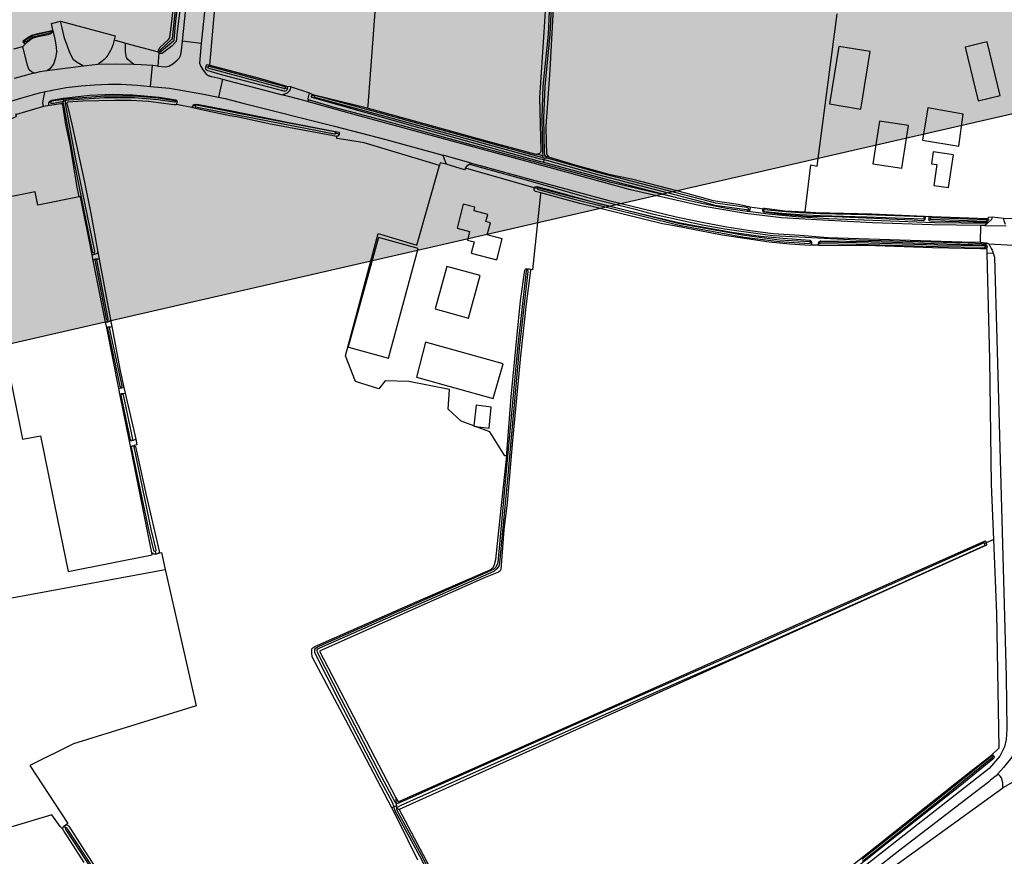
# Model space of a CAD drawing. Header units: metres. Extents: x 174255 to 175175, y 462028 to 462911.
# Tile 211 of 256: x 175058.57 to 175061.44, y 462721.82 to 462724.26. Entities that reach past the tile are written whole.
import ezdxf

# ---------------------------------------------------------------- set-up
doc = ezdxf.new("R2010")
doc.units = ezdxf.units.M
doc.layers.add('N-XX-AL-LIJN_0.20-G', color=7, linetype='Continuous', lineweight=25)

# ---------------------------------------------------------------- blocks, each defined once
blk = doc.blocks.new('Situatie')
at = {"lineweight": -3}
for p, q in [((2.614, 10.6138), (2.6104, 10.6131)), ((2.5346, 10.5854), (2.53, 10.582)), ((3.0481, 10.5795), (2.9933, 10.5863)), ((2.9281, 10.5566), (2.924, 10.5526)), ((2.7051, 10.5136), (2.5982, 10.4994)), ((2.9003, 10.4543), (2.9058, 10.5154)), ((3.0622, 10.5125), (3.0678, 10.5111)), ((3.1099, 10.4757), (3.0984, 10.4231)), ((3.2933, 10.4502), (3.2988, 10.4483)), ((3.3103, 10.4525), (3.3631, 10.4352)), ((2.6468, 10.416), (2.6463, 10.4201)), ((3.377, 10.4263), (3.3704, 10.4279)), ((2.6089, 10.4076), (2.6036, 10.4064)), ((2.641, 10.404), (2.6456, 10.4055)), ((2.642, 10.4097), (2.6471, 10.4113)), ((2.6471, 10.4113), (2.6468, 10.416)), ((2.6544, 10.4136), (2.6471, 10.4113)), ((2.6526, 10.4058), (2.656, 10.4057)), ((2.9771, 10.4101), (2.9733, 10.4103)), ((2.9771, 10.4101), (2.9758, 10.4013)), ((3.0304, 10.3975), (3.023, 10.3981)), ((3.45, 10.3153), (3.4404, 10.3175)), ((4.0436, 10.2518), (4.0276, 10.2564)), ((4.0607, 10.2486), (4.052, 10.2489)), ((4.0422, 10.2467), (4.0484, 10.2459)), ((4.0466, 10.2321), (4.0476, 10.2406)), ((4.0476, 10.2406), (4.0484, 10.2459)), ((4.0484, 10.2459), (4.056, 10.2448)), ((4.0275, 10.1569), (4.0189, 10.1589)), ((4.6433, 10.0973), (4.6471, 10.0965)), ((4.685, 10.0925), (4.6872, 10.0921)), ((5.1561, 10.0754), (5.1707, 10.0749)), ((5.1564, 10.0704), (5.1587, 10.0703)), ((5.1724, 10.0686), (5.1695, 10.0688)), ((5.3199, 9.9999), (5.3207, 10.0485)), ((5.3324, 10.0483), (5.3947, 10.0473)), ((5.3413, 10.063), (5.339, 10.0632)), ((5.3533, 10.0736), (5.3865, 10.0704)), ((4.8272, 9.9987), (4.8236, 9.9989)), ((4.8502, 9.9976), (4.8474, 9.9977)), ((5.3435, 9.9952), (5.4331, 9.9904)), ((2.7346, 9.9698), (2.7361, 9.9638)), ((5.3386, 9.9868), (5.3349, 9.9869)), ((5.3386, 9.9868), (5.3384, 9.9831)), ((5.3565, 9.9679), (5.339, 9.9672)), ((2.7398, 9.9511), (2.7401, 9.9498)), ((3.9983, 9.9181), (3.9987, 9.9225)), ((2.7737, 9.7737), (2.7752, 9.7666)), ((2.7767, 9.7529), (2.777, 9.7516)), ((2.8144, 9.5778), (2.8151, 9.5745)), ((2.816, 9.5586), (2.8165, 9.5559)), ((2.8447, 9.4221), (2.8453, 9.4203)), ((2.8473, 9.4063), (2.8475, 9.4047)), ((5.3584, 9.1325), (5.3363, 9.1231)), ((5.3363, 9.1231), (5.3318, 9.1209)), ((2.9137, 9.0992), (2.9159, 9.0902)), ((5.3576, 8.5025), (5.3557, 8.5009)), ((5.452, 8.446), (5.3852, 8.4087)), ((3.6167, 8.3558), (3.6092, 8.3527)), ((3.6155, 8.3795), (3.6149, 8.365)), ((3.6151, 8.3647), (3.6167, 8.3558)), ((3.6178, 8.3495), (3.6167, 8.3558)), ((3.6092, 8.3527), (3.6031, 8.3499)), ((3.6178, 8.3495), (3.6249, 8.3452)), ((2.6532, 8.2912), (2.6485, 8.2978))]:
    blk.add_line(p, q, dxfattribs=at)
for points in [[(3.5832, 11.0613), (3.534, 10.3982), (3.533, 10.3913), (3.5349, 10.3908), (3.7075, 10.3435), (3.8823, 10.2942), (4.0235, 10.2563), (4.0276, 10.2564), (4.0345, 10.2593), (4.0376, 10.2622), (4.0388, 10.2655), (4.0348, 10.4221), (4.0473, 10.6128), (4.0629, 10.8624)], [(4.6446, 12.5233), (4.6389, 12.5137), (4.5738, 12.3344), (4.4524, 12.0414), (4.3824, 11.8544), (4.278, 11.598), (4.1671, 11.328), (4.1482, 11.2853), (4.1416, 11.2656), (4.1222, 11.1984), (4.1142, 11.1597), (4.1061, 11.1043), (4.0895, 10.9857), (4.0735, 10.8456), (4.0653, 10.7428), (4.0591, 10.6062), (4.0439, 10.4547), (4.0407, 10.3622), (4.0428, 10.2618), (4.0436, 10.2518), (4.0437, 10.2509), (4.0432, 10.2482), (4.0422, 10.2467)], [(4.056, 10.2448), (4.052, 10.2489), (4.0499, 10.2532), (4.049, 10.2612), (4.0469, 10.3616), (4.0502, 10.4542), (4.0653, 10.6056), (4.0716, 10.7422), (4.0797, 10.845), (4.0958, 10.9851), (4.1124, 11.1037), (4.1204, 11.1591), (4.1285, 11.1978), (4.1478, 11.265), (4.1556, 11.2806), (4.1745, 11.3233), (4.2854, 11.5933), (4.3898, 11.8498), (4.4598, 12.0367), (4.5811, 12.3297), (4.6463, 12.509), (4.648, 12.5121), (4.6515, 12.5139), (4.6519, 12.5138)], [(4.0761, 10.7187), (4.064, 10.5027), (4.0527, 10.3375), (4.0537, 10.2928), (4.0546, 10.259), (4.0562, 10.2535), (4.0607, 10.2486), (4.1371, 10.2255), (4.2358, 10.1985), (4.3025, 10.1843), (4.4596, 10.1439), (4.5405, 10.1211), (4.613, 10.1105), (4.6444, 10.1042), (4.6458, 10.1033), (4.6755, 10.0991), (4.6856, 10.0976), (4.687, 10.0989), (4.6905, 10.0988), (4.7496, 10.0916), (4.8085, 10.0884), (4.8252, 10.2255), (4.8434, 10.2215), (4.9015, 10.6659)], [(3.0847, 11.7538), (3.0845, 11.7687), (3.0856, 11.7688), (3.0866, 11.768), (3.0901, 11.7624), (3.0949, 11.7493), (3.095, 11.7432), (3.0908, 11.689), (3.0741, 11.5302), (3.0639, 11.4173), (3.0518, 11.3101), (3.0454, 11.2199), (3.0303, 11.0794), (3.0209, 10.9828), (3.0033, 10.8164), (2.9785, 10.622), (2.9747, 10.5854), (2.9741, 10.5841), (2.9635, 10.573), (2.9342, 10.5504), (2.9303, 10.5497), (2.9268, 10.5501), (2.9247, 10.5518), (2.924, 10.5526)], [(2.9281, 10.5566), (2.9285, 10.5562), (2.9298, 10.5559), (2.9311, 10.5564), (2.9322, 10.5577), (2.9675, 10.5868), (2.9686, 10.5895), (2.9732, 10.636), (3.0092, 10.9513)], [(2.972, 10.6778), (2.9631, 10.5942), (2.9612, 10.5911), (2.9294, 10.5609), (2.9282, 10.5595), (2.9275, 10.5583), (2.9275, 10.557), (2.9281, 10.5566)], [(2.5011, 10.5634), (2.5275, 10.5707), (2.5372, 10.5805), (2.5354, 10.5795), (2.5337, 10.5793), (2.5325, 10.5795), (2.5302, 10.5816), (2.53, 10.582), (2.5295, 10.5829), (2.5293, 10.5839), (2.5289, 10.5871), (2.5424, 10.5969), (2.5537, 10.6035), (2.5762, 10.6093), (2.6088, 10.6163), (2.6121, 10.6163), (2.6157, 10.6171), (2.6154, 10.6183), (2.6112, 10.6375), (2.6378, 10.6446), (2.7967, 10.6018), (2.7936, 10.5899), (2.8243, 10.5812), (2.8274, 10.5804), (2.9227, 10.555), (2.9226, 10.5562), (2.924, 10.5609), (2.9276, 10.5672), (2.9521, 10.5911), (2.9551, 10.5951), (2.9561, 10.598), (2.9604, 10.6271), (2.9688, 10.7033)], [(2.9933, 10.5863), (3.0297, 10.9458), (3.0763, 11.4075), (3.0831, 11.4767)], [(3.0727, 10.5165), (3.1093, 10.9274)], [(3.0649, 10.7469), (3.0481, 10.5795), (3.0424, 10.5223), (3.0467, 10.512), (3.0534, 10.5015), (3.0636, 10.4894), (3.0642, 10.4889), (3.0654, 10.488), (3.0666, 10.4872), (3.0679, 10.4864), (3.0692, 10.4857), (3.0705, 10.4851), (3.0719, 10.4846), (3.0733, 10.4841), (3.0747, 10.4837), (3.0761, 10.4834), (3.0776, 10.4831), (3.079, 10.483), (3.0961, 10.4794), (3.1099, 10.4757), (3.1246, 10.4718), (3.1696, 10.4599), (3.2324, 10.4436), (3.2838, 10.43), (3.2998, 10.4356), (3.3062, 10.4425), (3.3103, 10.4525), (3.2971, 10.454), (3.2984, 10.4523), (3.299, 10.4502), (3.2988, 10.4483), (3.2985, 10.4459), (3.2971, 10.4428), (3.2955, 10.4411), (3.2926, 10.4405), (3.2894, 10.4407), (3.111, 10.4874), (3.0774, 10.4965), (3.0656, 10.5007), (3.0627, 10.503), (3.0616, 10.5049), (3.0613, 10.5076), (3.0622, 10.5125), (3.0624, 10.5134), (3.0637, 10.5164), (3.0651, 10.5185), (3.0727, 10.5165)], [(2.7936, 10.5899), (2.7923, 10.5825), (2.7908, 10.5765), (2.7904, 10.5752), (2.7874, 10.5665), (2.7831, 10.5589), (2.7793, 10.5523), (2.7751, 10.5452), (2.7694, 10.5376), (2.7645, 10.5323), (2.7578, 10.5265), (2.7516, 10.5216), (2.7465, 10.5176), (2.7051, 10.5136), (2.6859, 10.5235), (2.6753, 10.5321), (2.6656, 10.5498), (2.6491, 10.5952), (2.6424, 10.6248), (2.6378, 10.6446)], [(2.6157, 10.6171), (2.6212, 10.5918), (2.6245, 10.5695), (2.6258, 10.5542), (2.6228, 10.5372), (2.6176, 10.5189), (2.6068, 10.5058), (2.5982, 10.4994), (2.5775, 10.497), (2.5624, 10.4932), (2.5531, 10.497), (2.5462, 10.5029), (2.5417, 10.5152), (2.5275, 10.5707)], [(2.5346, 10.5854), (2.5353, 10.585), (2.5364, 10.5848), (2.5382, 10.5848), (2.5578, 10.5989), (2.6094, 10.611), (2.6102, 10.612), (2.6104, 10.6126), (2.6104, 10.6131), (2.6103, 10.6135), (2.6101, 10.6141), (2.6096, 10.6144), (2.6092, 10.6145), (2.6077, 10.614), (2.5575, 10.6025), (2.5351, 10.589), (2.5343, 10.5878), (2.5338, 10.5868), (2.534, 10.5858), (2.5346, 10.5854)], [(2.614, 10.6138), (2.614, 10.6137), (2.6131, 10.612), (2.6125, 10.6107), (2.6088, 10.6075), (2.6012, 10.605), (2.5669, 10.5974), (2.5554, 10.5939), (2.5389, 10.5815), (2.5372, 10.5805)], [(2.6121, 10.6163), (2.6135, 10.6154), (2.614, 10.6138)], [(2.9247, 10.5518), (2.9218, 10.5136), (2.9063, 10.5154), (2.9058, 10.5154), (2.8731, 10.5173), (2.8515, 10.5185), (2.8403, 10.5267), (2.8327, 10.5333), (2.8296, 10.5386), (2.8268, 10.5549), (2.8274, 10.5804)], [(2.9218, 10.5136), (2.9437, 10.511), (2.9533, 10.5132), (2.9646, 10.5201), (2.9776, 10.5307), (2.9776, 10.5307), (2.9789, 10.5319), (2.9801, 10.533), (2.9812, 10.5343), (2.9823, 10.5356), (2.9833, 10.5369), (2.9843, 10.5383), (2.9852, 10.5397), (2.986, 10.5412), (2.9867, 10.5427), (2.9874, 10.5443), (2.988, 10.5458), (2.9886, 10.5474), (2.9907, 10.5599), (2.9933, 10.5863)], [(4.9984, 10.5556), (4.907, 10.5705), (4.8797, 10.4029), (4.9712, 10.388), (4.9984, 10.5556)], [(5.3765, 10.4275), (5.3392, 10.5839), (5.3302, 10.5818), (5.28, 10.5697), (5.2749, 10.5685), (5.3132, 10.4119), (5.3765, 10.4275)], [(2.924, 10.5526), (2.9228, 10.5539), (2.9227, 10.555)], [(2.8515, 10.5185), (2.7968, 10.5191), (2.7465, 10.5176)], [(3.0678, 10.5111), (3.0677, 10.5109), (3.0675, 10.5101), (3.0675, 10.5093), (3.0675, 10.5087), (3.0683, 10.5081), (3.0699, 10.5075), (3.288, 10.4492), (3.2894, 10.4488), (3.2909, 10.4484), (3.2925, 10.4485), (3.2931, 10.4494), (3.2933, 10.4502), (3.2935, 10.4508), (3.2934, 10.4519), (3.2925, 10.4528), (3.29, 10.4538), (3.0719, 10.5121), (3.0703, 10.5124), (3.0691, 10.5123), (3.0684, 10.5119), (3.0678, 10.5111)], [(3.0727, 10.5165), (3.2247, 10.4762), (3.2938, 10.4557), (3.2971, 10.454)], [(2.5624, 10.4932), (2.5591, 10.4924), (2.5384, 10.4874), (2.5029, 10.4769)], [(2.5881, 10.3958), (2.5863, 10.4058), (2.5894, 10.4236), (2.593, 10.439), (2.6099, 10.4427), (2.6133, 10.4435), (2.654, 10.4514), (2.6974, 10.4555), (2.7371, 10.4586), (2.7775, 10.4606), (2.8141, 10.4604), (2.8611, 10.4576), (2.9003, 10.4543), (2.9558, 10.4495), (3.0495, 10.4328), (3.0984, 10.4231), (3.118, 10.4192), (3.1732, 10.4042), (3.4368, 10.3385), (3.586, 10.2991), (3.7525, 10.2534), (3.7617, 10.2274), (3.744, 10.2314), (3.7427, 10.2237)], [(2.4675, 10.4034), (2.4704, 10.4043), (2.5216, 10.4198), (2.5759, 10.4352), (2.593, 10.439)], [(2.6036, 10.4064), (2.6037, 10.4073), (2.6044, 10.4087), (2.6051, 10.4102), (2.608, 10.4123), (2.6128, 10.4141), (2.645, 10.42), (2.6463, 10.4201)], [(2.6463, 10.4201), (2.7233, 10.4286), (2.7906, 10.4312), (2.8486, 10.43), (2.9249, 10.423), (2.9735, 10.4153), (2.9757, 10.4142), (2.9765, 10.4124), (2.9771, 10.4101)], [(2.6544, 10.4136), (2.6619, 10.4147), (2.7657, 10.4217), (2.8533, 10.4223), (2.921, 10.4159), (2.9697, 10.409), (2.9707, 10.4088), (2.9718, 10.4088), (2.9727, 10.4091), (2.9732, 10.4098), (2.9733, 10.4103), (2.9733, 10.4105), (2.9733, 10.4114), (2.9726, 10.4122), (2.9708, 10.4126), (2.9221, 10.4195), (2.8544, 10.4259), (2.7668, 10.4253), (2.663, 10.4183), (2.6468, 10.416)], [(3.3608, 10.4095), (3.3511, 10.4122), (3.2838, 10.43)], [(3.3601, 10.4152), (3.3599, 10.4175), (3.3603, 10.4225), (3.3631, 10.4352), (3.3728, 10.4309)], [(4.0466, 10.2321), (4.034, 10.2354), (3.6863, 10.332), (3.3717, 10.4218), (3.3697, 10.4243), (3.3704, 10.4279)], [(3.3704, 10.4279), (3.3705, 10.4281), (3.3711, 10.4296), (3.3728, 10.4309), (3.533, 10.3913)], [(4.0422, 10.2467), (4.0404, 10.2467), (4.037, 10.248), (3.5808, 10.3733), (3.3831, 10.4271), (3.3804, 10.4277), (3.378, 10.4277), (3.3771, 10.4269), (3.377, 10.4263), (3.377, 10.4255), (3.3774, 10.4242), (3.3785, 10.4233), (3.3796, 10.4228), (3.3817, 10.4221), (3.5794, 10.3683), (4.0356, 10.243), (4.0476, 10.2406)], [(2.692, 10.1319), (2.6855, 10.1649), (2.6664, 10.2803), (2.6531, 10.3434), (2.6446, 10.4008), (2.6422, 10.4035), (2.641, 10.404), (2.6408, 10.404), (2.6383, 10.4038), (2.6057, 10.3982), (2.5881, 10.3958), (2.5089, 10.3726), (2.5068, 10.372), (2.5073, 10.3705), (2.5082, 10.3676), (2.5079, 10.3671), (2.5071, 10.3659), (2.4232, 10.3299), (2.3568, 10.3008), (2.3163, 10.2794), (2.2848, 10.2619), (2.206, 10.2139), (2.1996, 10.2099), (2.184, 10.1999)], [(3.8426, 9.4641), (3.8054, 9.4778), (3.7675, 9.5133), (3.7718, 9.5702), (3.6527, 9.594), (3.5839, 9.5953), (3.5652, 9.5724), (3.4978, 9.5937), (3.4682, 9.6682), (3.5641, 10.0253), (3.6764, 9.9912), (3.7427, 10.2237), (3.5226, 10.2893), (3.4698, 10.2981), (3.4427, 10.3026), (3.4435, 10.3087), (3.4417, 10.3085), (3.4285, 10.3109), (3.37, 10.3216), (3.2502, 10.3436), (3.1512, 10.365), (3.1317, 10.368), (3.0491, 10.3856), (3.028, 10.3906), (3.0251, 10.3919), (2.9758, 10.4013), (2.9743, 10.4005), (2.9684, 10.4006), (2.8946, 10.41), (2.8429, 10.4135), (2.7961, 10.4134), (2.7028, 10.4113), (2.659, 10.4084), (2.6568, 10.4073), (2.656, 10.4057), (2.6568, 10.4017), (2.6702, 10.3437), (2.7073, 10.175), (2.7259, 10.0837), (2.7469, 9.9711), (2.7508, 9.9506), (2.7847, 9.7689), (2.7876, 9.7536), (2.8116, 9.6245), (2.8225, 9.5765), (2.8263, 9.56), (2.8568, 9.4251), (2.8605, 9.4089), (2.851, 9.4073), (2.8547, 9.4051), (2.8564, 9.404), (2.8871, 9.2625), (2.9248, 9.099), (2.9249, 9.0962), (2.9238, 9.0927), (2.9316, 9.0947), (2.9429, 9.045), (3.0329, 8.6473), (2.6756, 8.5373), (2.5478, 8.4734), (2.6591, 8.3041), (2.6534, 8.3004), (2.6565, 8.3007), (2.6593, 8.2999), (2.6623, 8.2967), (2.7086, 8.2243), (2.7793, 8.1137)], [(3.6795, 8.1973), (3.6218, 8.3139), (3.6031, 8.3499), (3.4774, 8.5912), (3.3898, 8.7555), (3.3712, 8.7905), (3.3704, 8.801), (3.3703, 8.8075), (3.3705, 8.8135), (3.373, 8.8171), (3.3787, 8.8212), (3.6723, 8.95), (3.8903, 9.044), (3.8991, 9.0508), (3.9032, 9.06), (3.907, 9.0747), (3.9227, 9.223), (3.9383, 9.377), (3.9331, 9.3772), (3.8894, 9.447), (3.8474, 9.4624)], [(2.6057, 10.3982), (2.6038, 10.4001), (2.6035, 10.4023), (2.6036, 10.4064)], [(2.6468, 10.416), (2.6117, 10.4112), (2.6096, 10.4095), (2.6089, 10.4076), (2.6094, 10.4056), (2.6103, 10.4049), (2.6117, 10.4049), (2.6171, 10.4055), (2.642, 10.4097)], [(2.642, 10.4097), (2.6442, 10.4087), (2.6448, 10.4076), (2.6455, 10.4058), (2.6456, 10.4055), (2.6731, 10.2511), (2.7303, 9.9723), (2.7305, 9.9715), (2.731, 9.9707), (2.7319, 9.9701), (2.7333, 9.9697), (2.7343, 9.9698), (2.7346, 9.9698), (2.7359, 9.9701), (2.7365, 9.9705), (2.7372, 9.9715), (2.7372, 9.9728), (2.6801, 10.2516), (2.6526, 10.4058), (2.6525, 10.4064), (2.6517, 10.4102), (2.6521, 10.4118), (2.6544, 10.4136)], [(3.0251, 10.3919), (3.0231, 10.3942), (3.0228, 10.3955), (3.023, 10.3981)], [(3.023, 10.3981), (3.0231, 10.3986), (3.0232, 10.3988), (3.025, 10.4004), (3.0271, 10.4014), (3.0315, 10.402), (3.0411, 10.4011), (3.1319, 10.3842), (3.298, 10.3498), (3.4439, 10.3217), (3.4495, 10.3203), (3.4507, 10.3186), (3.45, 10.3153)], [(3.4404, 10.3175), (3.4405, 10.3179), (3.4405, 10.319), (3.4399, 10.32), (3.4387, 10.3207), (3.4363, 10.3215), (3.207, 10.3657), (3.0352, 10.3996), (3.0332, 10.3998), (3.0315, 10.3995), (3.0305, 10.3987), (3.0304, 10.3977), (3.0304, 10.3975), (3.0302, 10.3968), (3.0302, 10.3959), (3.0305, 10.3952), (3.0311, 10.3948), (3.0324, 10.3945), (3.0348, 10.3941), (3.2066, 10.3602), (3.4359, 10.3159), (3.4373, 10.3158), (3.4386, 10.3158), (3.4394, 10.316), (3.4403, 10.3168), (3.4404, 10.3175)], [(5.3391, 10.0544), (5.3324, 10.0483), (5.3277, 10.0484), (5.3207, 10.0485), (5.1785, 10.0509), (5.0045, 10.0565), (4.8592, 10.0642), (4.7399, 10.0712), (4.6349, 10.0839), (4.5085, 10.1045), (4.2989, 10.1525), (4.0619, 10.2179), (3.786, 10.2924), (3.479, 10.3765), (3.3608, 10.4095), (3.3601, 10.4152)], [(4.4344, 10.1291), (4.2425, 10.1735), (4.0773, 10.2184), (3.8242, 10.2865), (3.593, 10.3504), (3.5097, 10.3736), (3.4353, 10.3928), (3.3601, 10.4152)], [(5.2562, 10.2802), (5.2692, 10.3732), (5.1662, 10.3915), (5.1505, 10.2972), (5.2562, 10.2802)], [(5.0903, 10.2153), (5.1094, 10.3398), (5.0253, 10.3527), (5.0062, 10.2282), (5.0903, 10.2153)], [(3.45, 10.3153), (3.4498, 10.3144), (3.4493, 10.3126), (3.4474, 10.3098), (3.4452, 10.3088), (3.4435, 10.3087)], [(3.8351, 10.2308), (3.7628, 10.2506), (3.7525, 10.2534)], [(5.2406, 10.2548), (5.1819, 10.2635), (5.1768, 10.2288), (5.1926, 10.2264), (5.1836, 10.1656), (5.2264, 10.1592), (5.2406, 10.2548)], [(3.8181, 10.2156), (3.8154, 10.2106), (3.7617, 10.2274)], [(4.0188, 10.1584), (3.8181, 10.2156), (3.8254, 10.2247), (3.8301, 10.2276)], [(3.8301, 10.2276), (3.8351, 10.2308), (3.8615, 10.2235), (4.0097, 10.1829), (4.1105, 10.1552), (4.2362, 10.1212), (4.4329, 10.0739), (4.5085, 10.0579), (4.5745, 10.0452), (4.6472, 10.0335), (4.7155, 10.0249), (4.7939, 10.0199), (4.8745, 10.0139), (5.2655, 10.0005), (5.3199, 9.9999), (5.3359, 9.9979), (5.3435, 9.9952)], [(3.8301, 10.2276), (3.9817, 10.1859), (4.1715, 10.1313), (4.3094, 10.0968), (4.3629, 10.083), (4.468, 10.0592), (4.514, 10.05), (4.5745, 10.0386), (4.6843, 10.0231), (4.7146, 10.0198), (4.7334, 10.0188), (4.8265, 10.0133), (4.957, 10.0064), (5.2832, 9.9976), (5.3435, 9.9952)], [(4.6471, 10.0965), (4.6468, 10.0948), (4.646, 10.0909), (4.6432, 10.0892), (4.6414, 10.0893), (4.6395, 10.0894), (4.5796, 10.0982), (4.5111, 10.1113), (4.4365, 10.1285), (4.4344, 10.1291), (4.2548, 10.1759), (4.0466, 10.2321)], [(4.0476, 10.2406), (4.0545, 10.2393), (4.203, 10.1974), (4.5097, 10.1174), (4.5455, 10.1083), (4.6373, 10.0951), (4.6396, 10.0946), (4.6419, 10.0946), (4.643, 10.0956), (4.6434, 10.0971), (4.6433, 10.0973), (4.643, 10.0986), (4.6416, 10.0998), (4.6387, 10.1006), (4.5469, 10.1139), (4.5111, 10.123), (4.2044, 10.2029), (4.056, 10.2448)], [(4.0189, 10.1589), (4.019, 10.1594), (4.0204, 10.1617), (4.0259, 10.162), (4.0529, 10.1556), (4.211, 10.112), (4.3436, 10.0795), (4.4393, 10.0569), (4.5023, 10.0457), (4.5943, 10.0293), (4.6784, 10.0173), (4.7439, 10.0113), (4.8217, 10.0059), (4.8242, 10.0049), (4.8264, 10.0028), (4.8272, 9.9987)], [(2.7692, 9.7662), (2.7331, 9.946), (2.7296, 9.9633), (2.6956, 10.1326), (2.692, 10.1319), (2.5715, 10.1077), (2.5636, 10.1469), (2.446, 10.1233), (2.4538, 10.0841), (2.4487, 10.0831), (2.3966, 10.0726), (2.5272, 9.4256), (2.5794, 9.4356), (2.6291, 9.1915), (2.6596, 9.039), (2.9053, 9.0881), (2.9041, 9.0943), (2.8417, 9.4048), (2.8388, 9.4194), (2.8119, 9.5532), (2.808, 9.5728), (2.7724, 9.7501), (2.7692, 9.7662)], [(5.3584, 9.1325), (5.3519, 9.2935), (5.3469, 9.6592), (5.339, 9.9672), (5.3388, 9.9753), (5.3384, 9.9831), (5.3362, 9.9806), (5.3335, 9.9802), (5.3201, 9.9801), (5.1799, 9.9833), (5.0133, 9.9889), (4.8512, 9.9903), (4.8492, 9.9904), (4.8481, 9.9907), (4.8477, 9.9908), (4.8252, 9.9911), (4.8217, 9.9903), (4.7633, 9.9939), (4.7037, 10.0002), (4.5665, 10.0203), (4.4267, 10.0472), (4.3929, 10.0531), (4.1514, 10.1125), (4.0376, 10.1439), (4.037, 10.1407), (4.0133, 9.9195), (4.0075, 9.9201), (4.0075, 9.9169), (3.9949, 9.8205), (3.9783, 9.668), (3.9554, 9.4215), (3.9393, 9.24), (3.9301, 9.1612), (3.921, 9.0457), (3.9189, 9.041), (3.9146, 9.0373), (3.8756, 9.0215), (3.6825, 8.9368), (3.3927, 8.8072), (3.6155, 8.3795), (3.6216, 8.3678), (5.3335, 9.1291), (5.3339, 9.1285), (5.3348, 9.1271), (5.3355, 9.1255), (5.3361, 9.1239), (5.3363, 9.1231)], [(4.0376, 10.1439), (4.0227, 10.1481), (4.0208, 10.1493), (4.0181, 10.1526), (4.0183, 10.156), (4.0188, 10.1584), (4.0189, 10.1589)], [(4.8236, 9.9989), (4.8236, 9.9991), (4.8236, 9.9999), (4.8232, 10.0005), (4.8225, 10.0008), (4.7338, 10.0059), (4.6314, 10.0192), (4.4425, 10.0534), (4.1358, 10.1298), (4.0321, 10.1578), (4.0301, 10.1581), (4.0288, 10.1581), (4.0279, 10.1576), (4.0275, 10.1569), (4.0274, 10.1566), (4.0274, 10.1559), (4.0277, 10.1552), (4.0289, 10.1543), (4.0309, 10.1535), (4.1346, 10.1255), (4.4412, 10.0491), (4.6302, 10.0149), (4.7325, 10.0016), (4.8213, 9.9965), (4.822, 9.9966), (4.823, 9.9968), (4.8235, 9.9974), (4.8236, 9.9981), (4.8236, 9.9989)], [(2.0743, 10.13), (2.0532, 10.1165), (1.9512, 10.0544), (1.7813, 9.9518), (1.5494, 9.8131), (1.5596, 9.6858), (1.5825, 9.4319), (1.6313, 8.903), (1.6317, 8.8971), (1.6303, 8.8935), (1.629, 8.8922), (2.231, 8.9143), (2.9429, 9.045)], [(3.8458, 10.1016), (3.8118, 10.1103), (3.7939, 10.0407), (3.8302, 10.0314), (3.8238, 10.0061), (3.8431, 10.0012), (3.8346, 9.968), (3.9094, 9.9488), (3.9251, 10.0099), (3.8816, 10.021), (3.8908, 10.0568), (3.8776, 10.0602), (3.8829, 10.0811), (3.8431, 10.0913), (3.8458, 10.1016)], [(5.3391, 10.0544), (5.1858, 10.0561), (4.8764, 10.0681), (4.7817, 10.0739), (4.7012, 10.082), (4.6414, 10.0893)], [(4.6458, 10.1033), (4.6472, 10.1025), (4.6479, 10.1003), (4.6471, 10.0965)], [(5.1587, 10.0703), (5.1578, 10.0663), (5.1555, 10.0638), (5.1544, 10.0628), (5.1527, 10.0625), (5.1211, 10.0645), (4.9861, 10.0704), (4.8932, 10.0736), (4.8125, 10.075), (4.7419, 10.0805), (4.6881, 10.0875), (4.6856, 10.0893), (4.6849, 10.0908), (4.685, 10.0925)], [(4.685, 10.0925), (4.6852, 10.0957), (4.6856, 10.0976)], [(5.1564, 10.0707), (5.156, 10.0721), (5.155, 10.0731), (5.1536, 10.0734), (4.9879, 10.0796), (4.8523, 10.083), (4.7917, 10.0855), (4.7406, 10.0895), (4.6904, 10.0944), (4.6881, 10.0944), (4.6874, 10.0936), (4.6872, 10.0924), (4.6872, 10.0914), (4.6877, 10.0903), (4.6886, 10.0896), (4.6894, 10.0893), (4.6905, 10.0892), (4.7408, 10.0843), (4.7919, 10.0803), (4.8525, 10.0778), (4.988, 10.0743), (5.1537, 10.0682), (5.155, 10.0682), (5.1562, 10.0688), (5.1564, 10.0697), (5.1564, 10.0707)], [(4.8085, 10.0884), (4.8397, 10.0867), (5.0015, 10.0825), (5.1561, 10.0754), (5.1586, 10.0726), (5.1588, 10.0711), (5.1587, 10.0703)], [(5.1695, 10.0688), (5.1697, 10.0731), (5.1707, 10.0749), (5.1721, 10.0757), (5.1785, 10.0751), (5.3388, 10.0694), (5.3424, 10.0677), (5.343, 10.0667), (5.3428, 10.0654), (5.3413, 10.063)], [(5.3413, 10.063), (5.339, 10.0595), (5.3379, 10.0584), (5.3369, 10.058), (5.2994, 10.0584), (5.1753, 10.0613), (5.1707, 10.0623), (5.1697, 10.0631), (5.1694, 10.0645), (5.1695, 10.0688)], [(5.339, 10.0632), (5.339, 10.0638), (5.3386, 10.0645), (5.338, 10.0651), (5.3365, 10.0654), (5.1761, 10.0708), (5.174, 10.0708), (5.1729, 10.07), (5.1724, 10.0687), (5.1724, 10.0686), (5.1724, 10.0679), (5.1727, 10.0674), (5.1741, 10.0669), (5.1757, 10.067), (5.3361, 10.0616), (5.337, 10.0615), (5.3381, 10.0617), (5.3388, 10.0622), (5.339, 10.0629), (5.339, 10.0632)], [(5.3424, 10.0677), (5.3429, 10.0733), (5.3533, 10.0736), (5.352, 10.0663), (5.3391, 10.0544)], [(5.3929, 10.0515), (5.3884, 10.0622), (5.3865, 10.0704), (5.4498, 10.0678)], [(3.6805, 9.9812), (3.5645, 10.0135), (3.4765, 9.6945), (3.4775, 9.6942), (3.5939, 9.6615), (3.6805, 9.9812)], [(4.8272, 9.9987), (4.8272, 9.9985), (4.8272, 9.9938), (4.827, 9.9931), (4.8266, 9.9921), (4.8252, 9.9911)], [(4.8477, 9.9908), (4.8473, 9.991), (4.8471, 9.9928), (4.8473, 9.9972), (4.8474, 9.9977)], [(4.8474, 9.9977), (4.848, 9.9997), (4.8495, 10.0019), (4.8514, 10.0033), (4.8539, 10.0037), (5.0011, 10.0016), (5.1841, 9.9959), (5.3346, 9.9921), (5.3373, 9.9914), (5.3384, 9.9893), (5.3386, 9.9873), (5.3386, 9.9868)], [(5.3349, 9.9869), (5.3349, 9.9879), (5.3346, 9.9886), (5.3338, 9.989), (5.3304, 9.9893), (5.195, 9.9912), (4.9581, 9.9982), (4.8535, 9.9997), (4.8513, 9.9995), (4.8504, 9.9989), (4.8501, 9.9978), (4.8502, 9.9976), (4.8503, 9.9971), (4.8507, 9.9964), (4.8517, 9.996), (4.8525, 9.9959), (4.8536, 9.9959), (4.9581, 9.9945), (5.195, 9.9874), (5.3305, 9.9855), (5.3327, 9.9854), (5.3344, 9.9855), (5.3348, 9.9861), (5.3349, 9.9868), (5.3349, 9.9869)], [(5.3435, 9.9952), (5.3507, 9.9817), (5.3532, 9.9769), (5.3565, 9.9679)], [(2.7469, 9.9711), (2.7436, 9.9668), (2.7399, 9.9647), (2.7361, 9.9638), (2.7327, 9.963), (2.7296, 9.9633)], [(5.3565, 9.9679), (5.3605, 9.9565), (5.3675, 9.7169), (5.3942, 8.7319), (5.3962, 8.5809), (5.3942, 8.5495), (5.3892, 8.5279), (5.3762, 8.5009), (5.3445, 8.4645), (5.0249, 8.2145), (4.6432, 7.9119), (4.5186, 7.8142), (4.262, 7.609), (3.9294, 7.3504), (3.099, 6.689), (2.7806, 6.4362), (2.7394, 6.4045)], [(2.7331, 9.946), (2.7334, 9.9471), (2.7369, 9.95), (2.7398, 9.9511), (2.7414, 9.9518), (2.7466, 9.9515), (2.7508, 9.9506)], [(2.7401, 9.9498), (2.7384, 9.9493), (2.7378, 9.949), (2.7375, 9.9483), (2.7704, 9.7762), (2.7718, 9.7745), (2.7729, 9.7737), (2.7737, 9.7737), (2.7744, 9.7736), (2.7763, 9.7737), (2.7768, 9.7749), (2.7768, 9.7761), (2.7439, 9.9482), (2.7432, 9.9494), (2.7419, 9.9498), (2.7403, 9.9499), (2.7401, 9.9498)], [(3.6151, 8.3647), (3.6149, 8.365), (3.6119, 8.3689), (3.5741, 8.4396), (3.4569, 8.6661), (3.387, 8.8036), (3.3857, 8.8088), (3.3859, 8.8115), (3.388, 8.8141), (3.3938, 8.8167), (3.6269, 8.9198), (3.9014, 9.0402), (3.9071, 9.0451), (3.913, 9.0502), (3.9165, 9.0553), (3.9187, 9.0643), (3.9414, 9.3102), (3.976, 9.6894), (4.001, 9.9148), (4.0007, 9.9164), (4.0001, 9.9175), (3.9988, 9.918), (3.9983, 9.9181), (3.9972, 9.9182), (3.9958, 9.9179), (3.9948, 9.9162), (3.9698, 9.6908), (3.9351, 9.3116), (3.9124, 9.0657), (3.9097, 9.0582), (3.9058, 9.051), (3.9001, 9.045), (3.6256, 8.9246), (3.3925, 8.8216), (3.3803, 8.8153), (3.378, 8.8124), (3.3779, 8.8089), (3.3783, 8.8043), (3.3791, 8.801), (3.4491, 8.6636), (3.5663, 8.4371), (3.6041, 8.3663), (3.6092, 8.3527)], [(3.8268, 9.7787), (3.8609, 9.9025), (3.7639, 9.9292), (3.7294, 9.8055), (3.8268, 9.7787)], [(3.9383, 9.377), (3.9391, 9.3847), (3.9517, 9.5491), (3.9675, 9.7199), (3.9789, 9.8284), (3.9912, 9.9179), (3.9925, 9.9204), (3.9941, 9.9222), (3.9953, 9.9225), (3.9987, 9.9225)], [(3.9987, 9.9225), (4.0034, 9.9225), (4.0075, 9.9201)], [(2.7847, 9.7689), (2.7757, 9.7667), (2.7752, 9.7666), (2.7703, 9.7658), (2.7692, 9.7662)], [(2.7724, 9.7501), (2.7725, 9.7504), (2.7745, 9.752), (2.7767, 9.7529), (2.7776, 9.7532), (2.7841, 9.7535), (2.7876, 9.7536)], [(2.8144, 9.5778), (2.8149, 9.5779), (2.8158, 9.5782), (2.8165, 9.5788), (2.8171, 9.5799), (2.8174, 9.5809), (2.7809, 9.7502), (2.7803, 9.7514), (2.7789, 9.7518), (2.7779, 9.7518), (2.777, 9.7516), (2.7762, 9.7514), (2.775, 9.7506), (2.7742, 9.7491), (2.8107, 9.5799), (2.811, 9.5791), (2.8115, 9.578), (2.8126, 9.5778), (2.8135, 9.5777), (2.8144, 9.5778)], [(3.9285, 9.6452), (3.7019, 9.7079), (3.6753, 9.6066), (3.6752, 9.6065), (3.8992, 9.5439), (3.9285, 9.6452)], [(2.8225, 9.5765), (2.8151, 9.5745), (2.8093, 9.5729), (2.808, 9.5728)], [(2.8119, 9.5532), (2.8121, 9.5548), (2.8132, 9.557), (2.8143, 9.5579), (2.816, 9.5586), (2.817, 9.559), (2.8263, 9.56)], [(2.8165, 9.5559), (2.8158, 9.5558), (2.8137, 9.5551), (2.813, 9.5535), (2.8403, 9.4239), (2.8408, 9.4227), (2.8418, 9.4221), (2.843, 9.422), (2.8442, 9.4221), (2.8447, 9.4221), (2.8454, 9.4222), (2.8467, 9.4228), (2.8476, 9.4241), (2.8481, 9.425), (2.8208, 9.5546), (2.8198, 9.5556), (2.8187, 9.5559), (2.8174, 9.5559), (2.8165, 9.5559)], [(3.8474, 9.4624), (3.8875, 9.4579), (3.8929, 9.5189), (3.8492, 9.5245), (3.8426, 9.4641), (3.8425, 9.4629), (3.8474, 9.4624)], [(2.8568, 9.4251), (2.8545, 9.4236), (2.8493, 9.4212), (2.8453, 9.4203), (2.8409, 9.4194), (2.8389, 9.4194), (2.8388, 9.4194)], [(2.8417, 9.4048), (2.8473, 9.4063), (2.851, 9.4073)], [(2.9137, 9.0992), (2.9157, 9.0997), (2.9166, 9.1013), (2.9166, 9.1028), (2.9018, 9.1631), (2.8519, 9.4032), (2.8513, 9.4044), (2.8507, 9.4047), (2.8499, 9.405), (2.8486, 9.4049), (2.8475, 9.4047), (2.8469, 9.4046), (2.8457, 9.4042), (2.8447, 9.4036), (2.844, 9.4023), (2.894, 9.1622), (2.9087, 9.1019), (2.9101, 9.1), (2.9121, 9.0991), (2.9135, 9.0991), (2.9137, 9.0992)], [(5.3363, 9.1231), (5.3366, 9.1223), (5.3369, 9.1206), (5.337, 9.1189), (5.337, 9.1172), (5.3369, 9.116), (3.6249, 8.3452), (3.9053, 7.8142)], [(4.8492, 8.1059), (5.0174, 8.2392), (5.1699, 8.3613), (5.2915, 8.4575), (5.3519, 8.5041), (5.3745, 8.5255), (5.3669, 8.9172), (5.3584, 9.1325)], [(3.6178, 8.3495), (3.62, 8.3526), (3.6305, 8.3578), (3.8048, 8.4359), (4.1795, 8.6033), (4.6075, 8.7911), (5.082, 9.0029), (5.3277, 9.1131), (5.3301, 9.1148), (5.3319, 9.1165), (5.3322, 9.1184), (5.3321, 9.1201), (5.3318, 9.1209), (5.3315, 9.1216), (5.3307, 9.1228), (5.3296, 9.1232), (5.325, 9.1211), (5.0793, 9.0109), (4.6048, 8.7991), (4.1768, 8.6112), (3.8021, 8.4439), (3.6279, 8.3658), (3.6235, 8.3638), (3.62, 8.3631), (3.6179, 8.3631), (3.6151, 8.3647)], [(2.9238, 9.0927), (2.9218, 9.0916), (2.9176, 9.0904), (2.9159, 9.0902), (2.9123, 9.0898), (2.9099, 9.0898), (2.9041, 9.0943)], [(5.3576, 8.5025), (5.3587, 8.5014), (5.3594, 8.499), (5.3594, 8.4968), (5.3588, 8.4954), (5.3552, 8.4926), (5.2598, 8.4134), (5.0476, 8.2469), (4.8033, 8.053), (4.63, 7.9165), (4.5554, 7.8576), (4.5518, 7.8564), (4.5483, 7.8557), (4.5453, 7.8559), (4.5446, 7.8562), (4.5432, 7.8577)], [(5.3557, 8.5009), (5.3552, 8.5013), (5.3541, 8.5018), (5.3532, 8.502), (5.3517, 8.5011), (5.208, 8.3849), (4.9739, 8.1991)], [(4.9756, 8.1949), (5.2097, 8.3808), (5.3535, 8.4969), (5.3556, 8.4981), (5.3563, 8.499), (5.3563, 8.4998), (5.356, 8.5006), (5.3557, 8.5009)], [(5.3519, 8.5041), (5.3532, 8.5044), (5.3551, 8.5044), (5.3562, 8.5039), (5.3576, 8.5025)], [(5.4225, 8.5232), (5.4105, 8.4982), (5.3862, 8.4682), (5.37, 8.4492)], [(4.9262, 8.077), (5.3852, 8.4087), (5.3852, 8.4228), (5.3811, 8.4373), (5.377, 8.4423), (5.37, 8.4492), (5.3655, 8.4439), (5.3492, 8.4305), (5.3432, 8.4255), (5.3019, 8.3942), (5.0809, 8.2242), (4.9118, 8.0907)], [(2.7066, 8.1906), (2.6584, 8.2669), (2.6484, 8.2811), (2.6442, 8.2878), (2.6368, 8.2958), (2.6127, 8.3295), (2.2322, 8.216), (1.9988, 8.1464)], [(3.6092, 8.3527), (3.6093, 8.3524), (3.6127, 8.3425), (3.6845, 8.2098), (3.8915, 7.8142), (4.0315, 7.5469), (4.0609, 7.4884), (4.061, 7.4875), (4.061, 7.4867), (4.0609, 7.485), (4.0607, 7.4833), (4.0603, 7.4816), (4.0597, 7.48), (4.059, 7.4784), (4.0574, 7.4759)], [(4.0808, 7.4946), (4.0784, 7.4944), (4.077, 7.4942), (4.0756, 7.4942), (4.0742, 7.4944), (4.0728, 7.4947), (4.0727, 7.4947), (4.0715, 7.4952), (4.0702, 7.4958), (4.0691, 7.4965), (4.068, 7.4974), (4.067, 7.4984), (4.0662, 7.4995), (4.0655, 7.5007), (3.8979, 7.8142), (3.6898, 8.212), (3.618, 8.3447), (3.6178, 8.3495)], [(2.6442, 8.2878), (2.6445, 8.2905), (2.6449, 8.2931), (2.6463, 8.2959), (2.6485, 8.2978)], [(2.6485, 8.2978), (2.6489, 8.2982), (2.6534, 8.3004)], [(2.9698, 7.8142), (2.6583, 8.2893), (2.657, 8.2908), (2.6562, 8.2915), (2.6548, 8.2916), (2.6536, 8.2914), (2.6532, 8.2912), (2.6526, 8.2909), (2.6517, 8.2898), (2.6517, 8.2882), (2.6528, 8.2857), (2.9619, 7.8142)]]:
    blk.add_lwpolyline(points, dxfattribs=at)

msp = doc.modelspace()

# ---------------------------------------------------------------- hatches: boundary and pattern name
at = {"layer": 'N-XX-AL-LIJN_0.20-G'}
h = msp.add_hatch(color=253, dxfattribs=at)
h.dxf.hatch_style = 1
h.paths.add_polyline_path([(175057.1713, 462727.7587), (175061.8554, 462728.8333), (175062.8924, 462724.3137), (175057.5057, 462723.0778), (175057.3568, 462723.9313), (175058.0148, 462724.0823)])

# ---------------------------------------------------------------- linework, layer by layer
msp.add_lwpolyline([(175057.1713, 462727.7587), (175061.8554, 462728.8333), (175062.8924, 462724.3137), (175057.5057, 462723.0778), (175057.3568, 462723.9313), (175058.0148, 462724.0823)], close=True, dxfattribs=at)

# ---------------------------------------------------------------- block references
msp.add_blockref('Situatie', (175056.047, 462713.6112), dxfattribs=at)

doc.saveas('drawing.dxf')
